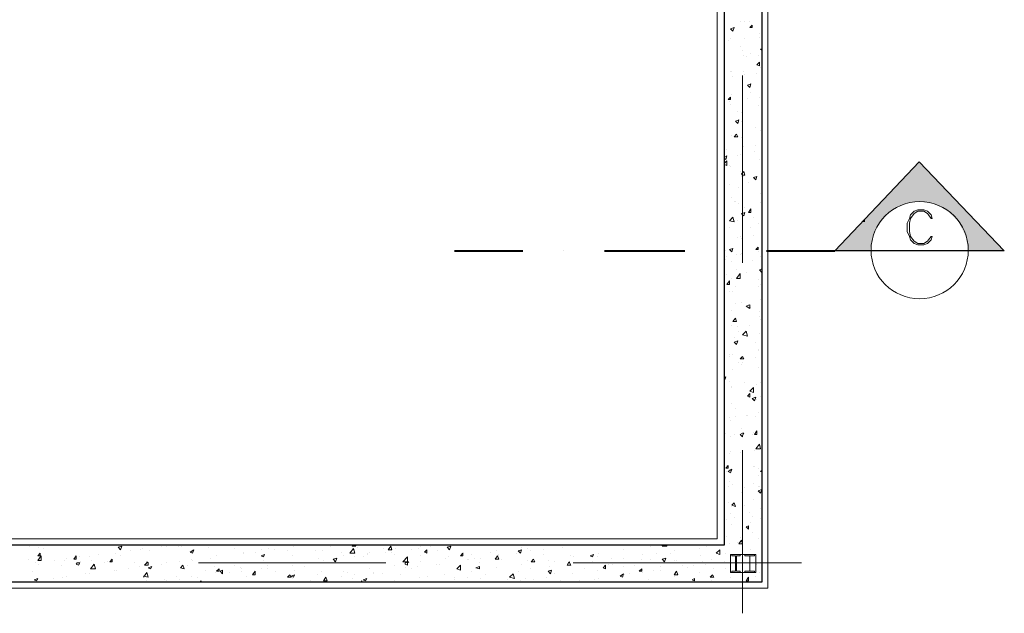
# Model space of a CAD drawing. Header units: metres. Extents: x 5.7 to 89.8, y 4 to 63.5.
# Tile 12 of 32: x 57 to 64.9, y 17.4 to 22.2. Entities that reach past the tile are written whole.
import ezdxf

# ---------------------------------------------------------------- set-up
doc = ezdxf.new("R2010")
doc.units = ezdxf.units.M
doc.header["$MEASUREMENT"] = 0
for name, color, linetype in [('PDF4_ax', 7, 'Continuous'), ('PDF4_column', 7, 'Continuous'), ('PDF4_hatch-plan', 7, 'Continuous'), ('PDF4_Layer5', 7, 'Continuous'), ('PDF4_SECTION', 7, 'Continuous'), ('PDF4_shear wall', 7, 'Continuous')]:
    doc.layers.add(name, color=color, linetype=linetype)

msp = doc.modelspace()

# ---------------------------------------------------------------- linework, layer by layer
at = {"layer": 'PDF4_ax', "lineweight": 9}
for points in [[(62.7986, 21.744), (62.7986, 20.2416)], [(62.7986, 19.4903), (62.7986, 19.4903)], [(62.7986, 18.7391), (62.7986, 17.4293)], [(57.6845, 17.8338), (57.6845, 17.8338)], [(58.4357, 17.8338), (59.9382, 17.8338)], [(60.6894, 17.8338), (60.6894, 17.8338)], [(61.4406, 17.8338), (63.2706, 17.8338)]]:
    msp.add_lwpolyline(points, dxfattribs=at)
at = {"layer": 'PDF4_column', "lineweight": 18}
for points in [[(62.7023, 17.9012), (62.9046, 17.9012), (62.9046, 17.7567), (62.7023, 17.7567)], [(62.7408, 17.7664), (62.712, 17.7664), (62.712, 17.7567), (62.7794, 17.7567), (62.7794, 17.7664), (62.7505, 17.7664), (62.7505, 17.8916), (62.7794, 17.8916), (62.7794, 17.9012), (62.712, 17.9012), (62.712, 17.8916), (62.7408, 17.8916)], [(62.8564, 17.7664), (62.8179, 17.7664), (62.8179, 17.7567), (62.8949, 17.7567), (62.8949, 17.7664), (62.8564, 17.7664), (62.8564, 17.8916), (62.8949, 17.8916), (62.8949, 17.9012), (62.8179, 17.9012), (62.8179, 17.8916), (62.8564, 17.8916)]]:
    msp.add_lwpolyline(points, close=True, dxfattribs=at)
for points in [[(62.8564, 17.9012), (62.7408, 17.9012), (62.8564, 17.9012)], [(62.8564, 17.7567), (62.7408, 17.7567), (62.8564, 17.7567)]]:
    msp.add_lwpolyline(points, dxfattribs=at)
at = {"layer": 'PDF4_hatch-plan', "lineweight": 18}
for points in [[(62.7312, 22.1293), (62.7216, 22.1004), (62.7023, 22.1197)], [(62.8757, 22.1485), (62.8757, 22.1293), (62.8564, 22.1293)], [(62.9335, 21.85), (62.9335, 21.8211), (62.9142, 21.8307)], [(62.8661, 21.6766), (62.8564, 21.6477), (62.8372, 21.667)], [(62.7023, 21.5707), (62.7023, 21.5514), (62.6831, 21.5514)], [(62.7697, 21.3877), (62.7601, 21.3588), (62.7408, 21.3781)], [(62.7505, 21.2721), (62.7601, 21.2528), (62.7312, 21.2528)], [(62.8083, 20.9735), (62.8179, 20.9446), (62.7986, 20.9446), (62.789, 20.9543), (62.7986, 20.9639)], [(62.9142, 20.935), (62.9046, 20.9061), (62.8853, 20.9254)], [(62.8179, 20.6461), (62.8083, 20.6172), (62.7986, 20.6268), (62.789, 20.6365), (62.7986, 20.6365)], [(62.8661, 20.675), (62.8661, 20.6461), (62.8468, 20.6461)], [(62.7312, 20.569), (62.6927, 20.5787), (62.7216, 20.6076)], [(62.7216, 20.3571), (62.712, 20.3283), (62.6927, 20.3475)], [(62.9238, 20.3668), (62.9238, 20.3475), (62.9046, 20.3475)], [(62.7794, 20.1164), (62.7505, 20.1164), (62.7794, 20.1549)], [(62.6927, 20.0971), (62.6927, 20.0682), (62.6734, 20.0682)], [(62.8564, 19.9045), (62.8564, 19.8756), (62.8275, 19.8948)], [(62.7408, 19.7985), (62.7505, 19.7696), (62.7216, 19.7696)], [(62.8372, 19.6541), (62.8275, 19.6926), (62.7986, 19.6637)], [(62.7601, 19.6155), (62.7505, 19.5867), (62.7312, 19.6059)], [(62.7986, 19.4903), (62.8083, 19.4711), (62.7986, 19.4711), (62.7794, 19.4711)], [(62.8564, 19.1918), (62.8564, 19.1629), (62.8372, 19.1725)], [(62.8853, 19.2014), (62.8564, 19.211), (62.8853, 19.2399)], [(62.9046, 19.1629), (62.8949, 19.134), (62.8757, 19.1532)], [(62.9142, 18.8932), (62.9142, 18.8643), (62.8949, 18.8643)], [(62.7986, 18.8547), (62.7986, 18.845), (62.7794, 18.8643), (62.7986, 18.8739), (62.8083, 18.8739)], [(62.9431, 18.7487), (62.9046, 18.7487), (62.9335, 18.7873)], [(62.6831, 18.6139), (62.6831, 18.5946), (62.6638, 18.5946)], [(62.712, 18.585), (62.7023, 18.5561), (62.6831, 18.5657)], [(62.9527, 18.4213), (62.9431, 18.3924), (62.9238, 18.4116)], [(62.7312, 18.3153), (62.7408, 18.2864), (62.712, 18.2961)], [(62.8468, 18.1323), (62.8468, 18.1034), (62.8275, 18.1227)], [(62.789, 18.0168), (62.7986, 17.9879), (62.7697, 17.9879)], [(57.8193, 17.9686), (57.8097, 17.9397), (57.7904, 17.959)], [(58.3972, 17.9397), (58.3875, 17.9108), (58.3683, 17.9205)], [(59.6878, 17.9108), (59.6492, 17.9108), (59.6781, 17.9493)], [(59.6878, 17.9782), (59.6974, 17.9686), (59.6685, 17.9686)], [(59.9767, 17.9686), (59.9863, 17.9397), (59.9574, 17.9397)], [(60.2656, 17.9397), (60.2656, 17.9108), (60.2464, 17.9205)], [(60.4583, 17.9686), (60.4486, 17.9397), (60.4294, 17.959)], [(61.0265, 17.9397), (61.0169, 17.9108), (60.9976, 17.9301)], [(62.6156, 17.9012), (62.5867, 17.9108), (62.6156, 17.9397)], [(57.1644, 17.9108), (57.1644, 17.8916), (57.1451, 17.8916)], [(57.174, 17.853), (57.1451, 17.853), (57.174, 17.8916)], [(57.4533, 17.8916), (57.4533, 17.8627), (57.4341, 17.8627)], [(57.7423, 17.8627), (57.7423, 17.8434), (57.723, 17.8434)], [(58.9654, 17.9012), (58.9558, 17.8819), (58.9365, 17.8916)], [(59.5433, 17.8723), (59.5337, 17.8434), (59.5144, 17.8627)], [(60.1115, 17.8434), (60.073, 17.8434), (60.1115, 17.8819)], [(60.5546, 17.9108), (60.5546, 17.8916), (60.5353, 17.8916)], [(60.8339, 17.8916), (60.8435, 17.8627), (60.8146, 17.8627)], [(61.1228, 17.8627), (61.1324, 17.8434), (61.1035, 17.8434)], [(61.6044, 17.9012), (61.5947, 17.8819), (61.5755, 17.8916)], [(62.1822, 17.8723), (62.1726, 17.8434), (62.1533, 17.8627)], [(57.4822, 17.8338), (57.4726, 17.8145), (57.4533, 17.8241), (57.4629, 17.8338)], [(57.6074, 17.7856), (57.5689, 17.7856), (57.5978, 17.8241)], [(58.0216, 17.8434), (58.0312, 17.8338), (58.0312, 17.8145), (58.0023, 17.8145), (58.0216, 17.8338)], [(58.0601, 17.8049), (58.0505, 17.7856), (58.0312, 17.7952)], [(58.3105, 17.8145), (58.3201, 17.7856), (58.2912, 17.7952)], [(58.5994, 17.7856), (58.5994, 17.7664), (58.5802, 17.7664)], [(58.6283, 17.776), (58.6283, 17.7471), (58.6091, 17.7664)], [(60.1212, 17.8434), (60.1115, 17.8338), (60.1115, 17.8145), (60.0923, 17.8241), (60.0923, 17.8338)], [(60.5353, 17.776), (60.5064, 17.7856), (60.5353, 17.8145)], [(60.6894, 17.8049), (60.6894, 17.7856), (60.6605, 17.7952)], [(61.2673, 17.776), (61.2576, 17.7471), (61.2384, 17.7664)], [(61.4117, 17.8434), (61.4117, 17.8338), (61.4214, 17.8145), (61.3925, 17.8145), (61.4021, 17.8338)], [(61.7007, 17.8145), (61.7007, 17.7856), (61.6814, 17.7952)], [(61.9896, 17.7856), (61.9896, 17.7664), (61.9704, 17.7664)], [(57.1451, 17.7086), (57.1355, 17.6893), (57.1162, 17.6989)], [(58.8884, 17.7664), (58.8884, 17.7375), (58.8691, 17.7375)], [(59.1677, 17.7375), (59.1773, 17.7182), (59.1484, 17.7182)], [(59.2062, 17.7375), (59.1966, 17.7182), (59.1773, 17.7278)], [(59.4566, 17.7182), (59.4662, 17.6893), (59.4373, 17.6893)], [(59.7841, 17.7086), (59.7744, 17.6893), (59.7552, 17.6989)], [(60.9687, 17.7086), (60.9302, 17.7182), (60.9591, 17.7471)], [(61.8451, 17.7471), (61.8355, 17.7182), (61.8163, 17.7278)], [(62.2689, 17.7664), (62.2785, 17.7375), (62.2497, 17.7375)], [(62.4134, 17.7086), (62.4134, 17.6893), (62.3941, 17.6989)], [(62.5579, 17.7375), (62.5675, 17.7182), (62.5386, 17.7182)], [(62.8468, 17.7182), (62.8468, 17.6893), (62.8275, 17.6893)]]:
    msp.add_lwpolyline(points, close=True, dxfattribs=at)
for points in [[(62.7794, 22.1774), (62.7794, 22.1774)], [(62.8179, 22.1774), (62.8179, 22.1774)], [(62.8564, 22.1774), (62.8564, 22.1774)], [(62.7023, 22.0426), (62.7023, 22.0426)], [(62.8179, 22.0426), (62.8179, 22.0426)], [(62.9335, 22.0811), (62.9335, 22.0811)], [(62.9335, 22.0522), (62.9335, 22.0522)], [(62.6831, 22.0233), (62.6831, 22.0233)], [(62.7794, 21.9752), (62.7794, 21.9752)], [(62.9527, 21.9463), (62.9431, 21.9559), (62.9527, 21.9559)], [(62.7986, 21.9463), (62.7986, 21.9463)], [(62.8083, 21.9078), (62.8083, 21.9078)], [(62.8275, 21.8981), (62.8275, 21.8981)], [(62.8661, 21.9174), (62.8661, 21.9174)], [(62.9238, 21.9078), (62.9238, 21.9078)], [(62.9431, 21.8115), (62.9431, 21.8115)], [(62.7023, 21.7729), (62.7023, 21.7729)], [(62.712, 21.7729), (62.712, 21.7729)], [(62.7216, 21.7344), (62.7216, 21.7344)], [(62.8083, 21.7729), (62.8083, 21.7729)], [(62.8179, 21.7537), (62.8179, 21.7537)], [(62.9142, 21.7633), (62.9142, 21.7633)], [(62.7986, 21.6477), (62.7986, 21.6477)], [(62.712, 21.5899), (62.712, 21.5899)], [(62.8372, 21.561), (62.8372, 21.561)], [(62.8661, 21.6092), (62.8661, 21.6092)], [(62.9335, 21.5707), (62.9335, 21.5707)], [(62.6927, 21.5322), (62.6927, 21.5322)], [(62.7023, 21.5129), (62.7023, 21.5129)], [(62.7986, 21.5129), (62.7986, 21.5129)], [(62.9238, 21.5033), (62.9238, 21.5033)], [(62.7601, 21.4551), (62.7601, 21.4551)], [(62.789, 21.4455), (62.789, 21.4455)], [(62.7601, 21.3588), (62.7601, 21.3588)], [(62.789, 21.3781), (62.789, 21.3781)], [(62.9046, 21.3299), (62.9046, 21.3299)], [(62.6542, 21.301), (62.6542, 21.301)], [(62.712, 21.2625), (62.712, 21.2625)], [(62.9431, 21.301), (62.9431, 21.301)], [(62.789, 21.2432), (62.789, 21.2432)], [(62.8083, 21.1758), (62.8083, 21.1758)], [(62.9046, 21.1854), (62.9046, 21.1854)], [(62.6542, 21.0891), (62.6734, 21.0987), (62.6638, 21.0699), (62.6542, 21.0795)], [(62.6734, 21.1469), (62.6734, 21.1469)], [(62.7601, 21.0987), (62.7601, 21.0987)], [(62.7794, 21.1084), (62.7794, 21.1084)], [(62.8949, 21.1373), (62.8949, 21.1373)], [(62.6542, 21.041), (62.6734, 21.0602), (62.6734, 21.0217), (62.6542, 21.0313)], [(62.6927, 21.0217), (62.6927, 21.0217)], [(62.7023, 21.0121), (62.7023, 21.0121)], [(62.7986, 21.0313), (62.7986, 21.0313)], [(62.9335, 21.0699), (62.9335, 21.0699)], [(62.9527, 21.0506), (62.9527, 21.0506)], [(62.7794, 20.9735), (62.7794, 20.9735)], [(62.789, 20.935), (62.789, 20.935)], [(62.8083, 20.935), (62.8083, 20.935)], [(62.6927, 20.8676), (62.6927, 20.8676)], [(62.8468, 20.8869), (62.8468, 20.8869)], [(62.7697, 20.8483), (62.7697, 20.8483)], [(62.9431, 20.8002), (62.9431, 20.8002)], [(62.712, 20.7617), (62.712, 20.7617)], [(62.7312, 20.7328), (62.7312, 20.7328)], [(62.7408, 20.7328), (62.7408, 20.7328)], [(62.7697, 20.7135), (62.7697, 20.7135)], [(62.9431, 20.7231), (62.9431, 20.7231)], [(62.8179, 20.6846), (62.8179, 20.6846)], [(62.7601, 20.5787), (62.7601, 20.5787)], [(62.8853, 20.6076), (62.8853, 20.6076)], [(62.9238, 20.5594), (62.9238, 20.5594)], [(62.6542, 20.5305), (62.6542, 20.5305)], [(62.6927, 20.5209), (62.6927, 20.5209)], [(62.8661, 20.5209), (62.8661, 20.5209)], [(62.8853, 20.4631), (62.8853, 20.4631)], [(62.7601, 20.4438), (62.7601, 20.4438)], [(62.7794, 20.4535), (62.7794, 20.4535)], [(62.789, 20.4342), (62.789, 20.4342)], [(62.7505, 20.309), (62.7505, 20.309)], [(62.7794, 20.309), (62.7794, 20.309)], [(62.789, 20.3186), (62.789, 20.3186)], [(62.9238, 20.3283), (62.9238, 20.3283)], [(62.6638, 20.2705), (62.6638, 20.2705)], [(62.6734, 20.2897), (62.6734, 20.2897)], [(62.712, 20.2512), (62.712, 20.2512)], [(62.8757, 20.2608), (62.8757, 20.2608)], [(62.9431, 20.2897), (62.9431, 20.2897)], [(62.6734, 20.1453), (62.6734, 20.1453)], [(62.7505, 20.1838), (62.7505, 20.1838)], [(62.8275, 20.1645), (62.8275, 20.1645)], [(62.9527, 20.1742), (62.9527, 20.1645), (62.9335, 20.1838), (62.9527, 20.1934)], [(62.9527, 20.203), (62.9527, 20.203)], [(62.712, 20.1164), (62.712, 20.1164)], [(62.9238, 20.1067), (62.9238, 20.1067)], [(62.9431, 20.0682), (62.9431, 20.0682)], [(62.6927, 20.0104), (62.6927, 20.0104)], [(62.7216, 20.0104), (62.7216, 20.0104)], [(62.7408, 20.0489), (62.7408, 20.0489)], [(62.9238, 20.0489), (62.9238, 20.0489)], [(62.7408, 19.9141), (62.7408, 19.9141)], [(62.789, 19.9237), (62.789, 19.9237)], [(62.8468, 19.9045), (62.8468, 19.9045)], [(62.9431, 19.943), (62.9431, 19.943)], [(62.712, 19.8563), (62.712, 19.8563)], [(62.8661, 19.8852), (62.8661, 19.8852)], [(62.9335, 19.8467), (62.9335, 19.8467)], [(62.7312, 19.7793), (62.7312, 19.7793)], [(62.9335, 19.8082), (62.9335, 19.8082)], [(62.9431, 19.7889), (62.9431, 19.7889)], [(62.712, 19.7407), (62.712, 19.7407)], [(62.7601, 19.7311), (62.7601, 19.7311)], [(62.7697, 19.6926), (62.7697, 19.6926)], [(62.8564, 19.7407), (62.8564, 19.7407)], [(62.9335, 19.6733), (62.9335, 19.6733)], [(62.7312, 19.6444), (62.7312, 19.6444)], [(62.7505, 19.5867), (62.7505, 19.5867)], [(62.9046, 19.6059), (62.9046, 19.6059)], [(62.6542, 19.5674), (62.6542, 19.5674)], [(62.6927, 19.5096), (62.6927, 19.5096)], [(62.7216, 19.5096), (62.7216, 19.5096)], [(62.9238, 19.5481), (62.9238, 19.5481)], [(62.9238, 19.5385), (62.9238, 19.5385)], [(62.6927, 19.4903), (62.6927, 19.4903)], [(62.7697, 19.4422), (62.7697, 19.4422)], [(62.7986, 19.4422), (62.7986, 19.4422)], [(62.9046, 19.4807), (62.9046, 19.4807)], [(62.7216, 19.3844), (62.7216, 19.3844)], [(62.789, 19.4229), (62.789, 19.4229)], [(62.9238, 19.4037), (62.9238, 19.4037)], [(62.6542, 19.317), (62.6638, 19.3266), (62.6542, 19.2977)], [(62.6542, 19.2977), (62.6542, 19.2977)], [(62.6927, 19.2881), (62.6927, 19.2881)], [(62.8179, 19.2785), (62.8179, 19.2785)], [(62.9431, 19.2785), (62.9431, 19.2785)], [(62.9527, 19.317), (62.9527, 19.317)], [(62.712, 19.2496), (62.712, 19.2496)], [(62.712, 19.2399), (62.712, 19.2399)], [(62.9142, 19.2688), (62.9142, 19.2688)], [(62.712, 19.1147), (62.712, 19.1147)], [(62.8468, 19.1629), (62.8468, 19.1629)], [(62.9142, 19.1436), (62.9142, 19.1436)], [(62.9431, 19.1725), (62.9431, 19.1725)], [(62.7408, 19.0762), (62.7408, 19.0762)], [(62.9238, 19.0377), (62.9238, 19.0377)], [(62.6927, 18.9991), (62.6927, 18.9991)], [(62.7023, 18.9799), (62.7023, 18.9799)], [(62.7408, 19.0088), (62.7408, 19.0088)], [(62.8275, 19.0184), (62.8275, 19.0184)], [(62.8372, 19.0184), (62.8372, 19.0184)], [(62.9046, 19.0088), (62.9046, 19.0088)], [(62.789, 18.9125), (62.789, 18.9125)], [(62.8853, 18.8836), (62.8853, 18.8836)], [(62.6638, 18.8739), (62.6638, 18.8739)], [(62.7023, 18.845), (62.7023, 18.845)], [(62.7312, 18.8643), (62.7312, 18.8643)], [(62.8757, 18.8643), (62.8757, 18.8643)], [(62.9046, 18.8739), (62.9046, 18.8739)], [(62.7023, 18.7295), (62.7023, 18.7295)], [(62.7794, 18.7198), (62.7794, 18.7198)], [(62.8949, 18.7391), (62.8949, 18.7391)], [(62.9431, 18.768), (62.9431, 18.768)], [(62.6927, 18.7102), (62.6927, 18.7102)], [(62.7986, 18.6621), (62.7986, 18.6621)], [(62.6734, 18.6139), (62.6734, 18.6139)], [(62.6734, 18.5657), (62.6734, 18.5657)], [(62.6927, 18.585), (62.6927, 18.585)], [(62.8853, 18.6043), (62.8853, 18.6043)], [(62.8949, 18.6043), (62.8949, 18.6043)], [(62.9238, 18.5946), (62.9238, 18.5946)], [(62.9527, 18.5657), (62.9431, 18.5657), (62.9527, 18.5754)], [(62.6927, 18.4887), (62.6927, 18.4887)], [(62.9238, 18.5368), (62.9238, 18.5368)], [(62.6831, 18.4502), (62.6831, 18.4502)], [(62.7216, 18.4598), (62.7216, 18.4598)], [(62.789, 18.402), (62.789, 18.402)], [(62.8179, 18.4405), (62.8179, 18.4405)], [(62.8853, 18.4694), (62.8853, 18.4694)], [(62.9238, 18.4502), (62.9238, 18.4502)], [(62.9335, 18.4502), (62.9335, 18.4502)], [(62.8853, 18.3442), (62.8853, 18.3442)], [(62.6831, 18.3153), (62.6831, 18.3153)], [(62.712, 18.2864), (62.712, 18.2864)], [(62.8179, 18.2961), (62.8179, 18.2961)], [(62.9431, 18.2672), (62.9431, 18.2672)], [(62.6734, 18.1805), (62.6734, 18.1805)], [(62.7023, 18.2287), (62.7023, 18.2287)], [(62.7312, 18.1998), (62.7312, 18.1998)], [(62.8564, 18.2383), (62.8564, 18.2383)], [(62.8757, 18.2094), (62.8757, 18.2094)], [(62.9431, 18.1901), (62.9431, 18.1901)], [(62.712, 18.142), (62.712, 18.142)], [(62.8661, 18.1612), (62.8661, 18.1612)], [(62.6734, 18.0457), (62.6734, 18.0457)], [(62.7794, 18.036), (62.7794, 18.036)], [(62.8757, 18.0746), (62.8757, 18.0746)], [(62.9238, 18.0264), (62.9238, 18.0264)], [(57.0777, 17.9686), (57.0777, 17.9686)], [(57.1548, 17.959), (57.1548, 17.959)], [(57.1933, 17.9493), (57.1933, 17.9493)], [(57.2318, 17.9782), (57.2318, 17.9782)], [(57.2318, 17.9782), (57.2414, 17.9782)], [(57.8867, 17.9301), (57.8867, 17.9301)], [(57.9734, 17.9397), (57.9734, 17.9397)], [(57.983, 17.9493), (57.983, 17.9493)], [(58.0408, 17.9301), (58.0408, 17.9301)], [(58.089, 17.9782), (58.089, 17.9782)], [(58.1371, 17.9686), (58.1371, 17.9686)], [(58.1757, 17.9686), (58.1757, 17.9686)], [(58.272, 17.9686), (58.272, 17.9686)], [(58.3009, 17.9686), (58.3009, 17.9686)], [(58.5128, 17.959), (58.5128, 17.959)], [(58.7246, 17.9493), (58.7246, 17.9493)], [(58.9365, 17.9397), (58.9365, 17.9397)], [(58.9943, 17.9493), (58.9943, 17.9493)], [(59.0425, 17.9397), (59.0425, 17.9397)], [(59.1484, 17.9301), (59.1484, 17.9301)], [(59.1966, 17.9686), (59.1966, 17.9686)], [(59.2255, 17.9782), (59.2255, 17.9782)], [(59.2255, 17.9782), (59.2544, 17.9782)], [(59.2544, 17.9782), (59.2544, 17.9782)], [(59.2832, 17.9782), (59.2832, 17.9782)], [(59.2929, 17.9782), (59.2929, 17.9782)], [(59.3699, 17.9301), (59.3699, 17.9301)], [(59.4277, 17.9301), (59.4277, 17.9301)], [(59.4951, 17.9686), (59.4951, 17.9686)], [(59.6589, 17.9686), (59.6589, 17.9686)], [(59.707, 17.959), (59.707, 17.959)], [(59.8611, 17.9782), (59.8707, 17.9782)], [(59.8707, 17.9782), (59.8707, 17.9782)], [(59.9189, 17.9493), (59.9189, 17.9493)], [(60.0152, 17.9493), (60.0152, 17.9493)], [(60.1404, 17.9397), (60.1404, 17.9397)], [(60.1982, 17.9493), (60.1982, 17.9493)], [(60.2175, 17.9782), (60.2175, 17.9782)], [(60.2175, 17.9686), (60.2175, 17.9686)], [(60.2945, 17.9686), (60.2945, 17.9686)], [(60.3523, 17.9301), (60.3523, 17.9301)], [(60.8242, 17.9301), (60.8242, 17.9301)], [(61.0265, 17.959), (61.0265, 17.959)], [(61.0746, 17.9493), (61.0746, 17.9493)], [(61.0939, 17.9301), (61.0939, 17.9301)], [(61.1999, 17.9397), (61.1999, 17.9397)], [(61.354, 17.959), (61.354, 17.959)], [(61.8451, 17.9397), (61.8451, 17.9397)], [(62.057, 17.9686), (62.057, 17.9686)], [(62.1919, 17.9782), (62.1919, 17.9686), (62.1533, 17.9686), (62.163, 17.9782)], [(62.2497, 17.9301), (62.2497, 17.9301)], [(62.4519, 17.9493), (62.4519, 17.9493)], [(62.5001, 17.9782), (62.5097, 17.9782)], [(62.5097, 17.9782), (62.5097, 17.9782)], [(62.5097, 17.9686), (62.5097, 17.9686)], [(62.6927, 17.9879), (62.6927, 17.9879)], [(62.7601, 17.9975), (62.7601, 17.9975)], [(62.8661, 17.9397), (62.8661, 17.9397)], [(57.0681, 17.8627), (57.0681, 17.8627)], [(57.28, 17.853), (57.28, 17.853)], [(57.357, 17.853), (57.357, 17.853)], [(57.3763, 17.8723), (57.3763, 17.8723)], [(57.4822, 17.8819), (57.4822, 17.8819)], [(57.5593, 17.8819), (57.5593, 17.8819)], [(57.5785, 17.853), (57.5785, 17.853)], [(57.6363, 17.9012), (57.6363, 17.9012)], [(57.7711, 17.9108), (57.7711, 17.9108)], [(57.8097, 17.8916), (57.8097, 17.8916)], [(58.3779, 17.8627), (58.3779, 17.8627)], [(58.3875, 17.853), (58.3875, 17.853)], [(58.532, 17.8723), (58.532, 17.8723)], [(58.5802, 17.8916), (58.5802, 17.8916)], [(58.7921, 17.9205), (58.7921, 17.9205)], [(58.7921, 17.9108), (58.7921, 17.9108)], [(58.8884, 17.9205), (58.8884, 17.9205)], [(58.9558, 17.853), (58.9558, 17.853)], [(59.1869, 17.8916), (59.1869, 17.8916)], [(59.3988, 17.8723), (59.3988, 17.8723)], [(59.4373, 17.853), (59.4373, 17.853)], [(59.5818, 17.9205), (59.5818, 17.9205)], [(59.6011, 17.8916), (59.6011, 17.8916)], [(59.6878, 17.8819), (59.6878, 17.8819)], [(59.7552, 17.8819), (59.7552, 17.8819)], [(59.7937, 17.9108), (59.7937, 17.9108)], [(59.7937, 17.9012), (59.7937, 17.9012)], [(59.8033, 17.9205), (59.8033, 17.9205)], [(59.9382, 17.9205), (59.9382, 17.9205)], [(59.9863, 17.9205), (59.9863, 17.9205)], [(60.0056, 17.9012), (60.0056, 17.9012)], [(60.2175, 17.8916), (60.2175, 17.8916)], [(60.4197, 17.8723), (60.4197, 17.8723)], [(60.439, 17.8819), (60.439, 17.8819)], [(60.5642, 17.9205), (60.5642, 17.9205)], [(60.5931, 17.8627), (60.5931, 17.8627)], [(60.6027, 17.8627), (60.6027, 17.8627)], [(60.622, 17.9012), (60.622, 17.9012)], [(60.6509, 17.8723), (60.6509, 17.8723)], [(60.699, 17.8723), (60.699, 17.8723)], [(60.7761, 17.9205), (60.7761, 17.9205)], [(60.8435, 17.9012), (60.8435, 17.9012)], [(60.8435, 17.8916), (60.8435, 17.8916)], [(60.8628, 17.8627), (60.8628, 17.8627)], [(60.988, 17.9108), (60.988, 17.9108)], [(61.0746, 17.853), (61.0746, 17.853)], [(61.1999, 17.9012), (61.1999, 17.9012)], [(61.2384, 17.853), (61.2384, 17.853)], [(61.4214, 17.8916), (61.4214, 17.8916)], [(61.4406, 17.8819), (61.4406, 17.8819)], [(61.6333, 17.8819), (61.6333, 17.8819)], [(61.6429, 17.9108), (61.6429, 17.9108)], [(61.7488, 17.8723), (61.7488, 17.8723)], [(61.8451, 17.8723), (61.8451, 17.8723)], [(61.9896, 17.8627), (61.9896, 17.8627)], [(61.9992, 17.9012), (61.9992, 17.9012)], [(62.057, 17.8627), (62.057, 17.8627)], [(62.1052, 17.9108), (62.1052, 17.9108)], [(62.2208, 17.9108), (62.2208, 17.9108)], [(62.2497, 17.853), (62.2497, 17.853)], [(62.2689, 17.853), (62.2689, 17.853)], [(62.4615, 17.8916), (62.4615, 17.8916)], [(62.5482, 17.8627), (62.5482, 17.8627)], [(62.6638, 17.9108), (62.6638, 17.9108)], [(62.9046, 17.8723), (62.9046, 17.8723)], [(57.1259, 17.8338), (57.1259, 17.8338)], [(57.1548, 17.8241), (57.1548, 17.8241)], [(57.3377, 17.8145), (57.3377, 17.8145)], [(57.4918, 17.8434), (57.4918, 17.8434)], [(57.7037, 17.8434), (57.7037, 17.8434)], [(57.7615, 17.776), (57.7615, 17.776)], [(57.7808, 17.776), (57.7808, 17.776)], [(57.8771, 17.7856), (57.8771, 17.7856)], [(57.9252, 17.8338), (57.9252, 17.8338)], [(57.9638, 17.8049), (57.9638, 17.8049)], [(58.0312, 17.8145), (58.0312, 17.8145)], [(58.1371, 17.8241), (58.1371, 17.8241)], [(58.1757, 17.8338), (58.1757, 17.8338)], [(58.2816, 17.8434), (58.2816, 17.8434)], [(58.349, 17.8145), (58.349, 17.8145)], [(58.4935, 17.776), (58.4935, 17.776)], [(58.5609, 17.8049), (58.5609, 17.8049)], [(58.7246, 17.8145), (58.7246, 17.8145)], [(58.7728, 17.7952), (58.7728, 17.7952)], [(58.7824, 17.7856), (58.7824, 17.7856)], [(58.9365, 17.7856), (58.9365, 17.7856)], [(58.9847, 17.8145), (58.9847, 17.8145)], [(58.9847, 17.7856), (58.9847, 17.7856)], [(59.1869, 17.8338), (59.1869, 17.8338)], [(59.1869, 17.8145), (59.1869, 17.8145)], [(59.2062, 17.776), (59.2062, 17.776)], [(59.2832, 17.8338), (59.2832, 17.8338)], [(59.2832, 17.8049), (59.2832, 17.8049)], [(59.524, 17.8434), (59.524, 17.8434)], [(59.8033, 17.7856), (59.8033, 17.7856)], [(60.0056, 17.8145), (60.0056, 17.8145)], [(60.0923, 17.7952), (60.0923, 17.7952)], [(60.1404, 17.7856), (60.1404, 17.7856)], [(60.1886, 17.8049), (60.1886, 17.8049)], [(60.2175, 17.8434), (60.2175, 17.8434)], [(60.3427, 17.8241), (60.3427, 17.8241)], [(60.3716, 17.8241), (60.3716, 17.8241)], [(60.8242, 17.7952), (60.8242, 17.7952)], [(61.0265, 17.8241), (61.0265, 17.8241)], [(61.0939, 17.7856), (61.0939, 17.7856)], [(61.248, 17.8049), (61.248, 17.8049)], [(61.2865, 17.8434), (61.2865, 17.8434)], [(61.4984, 17.8338), (61.4984, 17.8338)], [(61.4984, 17.8338), (61.4984, 17.8338)], [(61.5273, 17.7856), (61.5273, 17.7856)], [(61.5947, 17.8434), (61.5947, 17.8434)], [(61.6333, 17.776), (61.6333, 17.776)], [(61.7199, 17.8241), (61.7199, 17.8241)], [(61.7585, 17.8241), (61.7585, 17.8241)], [(61.8451, 17.8049), (61.8451, 17.8049)], [(61.9318, 17.8145), (61.9318, 17.8145)], [(62.0474, 17.8338), (62.0474, 17.8338)], [(62.0859, 17.776), (62.0859, 17.776)], [(62.1437, 17.8049), (62.1437, 17.8049)], [(62.1437, 17.776), (62.1437, 17.776)], [(62.3171, 17.8145), (62.3171, 17.8145)], [(62.3556, 17.7952), (62.3556, 17.7952)], [(62.4038, 17.8145), (62.4038, 17.8145)], [(62.4808, 17.8434), (62.4808, 17.8434)], [(62.5001, 17.8241), (62.5001, 17.8241)], [(62.5675, 17.7856), (62.5675, 17.7856)], [(62.6542, 17.8434), (62.6542, 17.8434)], [(62.6638, 17.7856), (62.6638, 17.7856)], [(62.7023, 17.8338), (62.7023, 17.8338)], [(62.9142, 17.8241), (62.9142, 17.8241)], [(57.1066, 17.7664), (57.1066, 17.7664)], [(57.1451, 17.6989), (57.1451, 17.6989)], [(57.2703, 17.7086), (57.2703, 17.7086)], [(57.3474, 17.7182), (57.3474, 17.7182)], [(57.3763, 17.7278), (57.3763, 17.7278)], [(57.5304, 17.7471), (57.5304, 17.7471)], [(57.5593, 17.7471), (57.5593, 17.7471)], [(57.9927, 17.7182), (58.0216, 17.7567), (58.0312, 17.7182), (57.9927, 17.7278)], [(58.166, 17.6989), (58.166, 17.6989)], [(58.2623, 17.7278), (58.2623, 17.7278)], [(58.2816, 17.6989), (58.2816, 17.6989)], [(58.3779, 17.7278), (58.3779, 17.7278)], [(58.4261, 17.7182), (58.4261, 17.7182)], [(58.5705, 17.7567), (58.5705, 17.7567)], [(58.6861, 17.7567), (58.6861, 17.7567)], [(58.7824, 17.7664), (58.7824, 17.7664)], [(58.8209, 17.7278), (58.8209, 17.7278)], [(59.0521, 17.7664), (59.0521, 17.7664)], [(59.1869, 17.7086), (59.1869, 17.7086)], [(59.3892, 17.7375), (59.3892, 17.7375)], [(59.4181, 17.7664), (59.4181, 17.7664)], [(59.5818, 17.7278), (59.5818, 17.7278)], [(59.6011, 17.7664), (59.6011, 17.7664)], [(59.63, 17.7567), (59.63, 17.7567)], [(59.6685, 17.7086), (59.6685, 17.7086)], [(59.6878, 17.7375), (59.6878, 17.7375)], [(59.8419, 17.7567), (59.8419, 17.7567)], [(59.8419, 17.7471), (59.8419, 17.7471)], [(59.9093, 17.7471), (59.9093, 17.7471)], [(60.0537, 17.7375), (60.0537, 17.7375)], [(60.2078, 17.7182), (60.2078, 17.7182)], [(60.2753, 17.7278), (60.2753, 17.7278)], [(60.4101, 17.7375), (60.4101, 17.7375)], [(60.4871, 17.7182), (60.4871, 17.7182)], [(60.4871, 17.6989), (60.4871, 17.6989)], [(60.5931, 17.7182), (60.5931, 17.7182)], [(60.622, 17.7664), (60.622, 17.7664)], [(60.699, 17.7086), (60.699, 17.7086)], [(60.7376, 17.7375), (60.7376, 17.7375)], [(60.9109, 17.6989), (60.9109, 17.6989)], [(60.9976, 17.7664), (60.9976, 17.7664)], [(61.0554, 17.7086), (61.0554, 17.7086)], [(61.1228, 17.6989), (61.1228, 17.6989)], [(61.2287, 17.7182), (61.2287, 17.7182)], [(61.2865, 17.7471), (61.2865, 17.7471)], [(61.431, 17.7471), (61.431, 17.7471)], [(61.614, 17.6989), (61.614, 17.6989)], [(61.6429, 17.7086), (61.6429, 17.7086)], [(61.8548, 17.7375), (61.8548, 17.7375)], [(61.8933, 17.7471), (61.8933, 17.7471)], [(61.9992, 17.7567), (61.9992, 17.7567)], [(62.0474, 17.6989), (62.0474, 17.6989)], [(62.2497, 17.7278), (62.2497, 17.7278)], [(62.4519, 17.7567), (62.4519, 17.7567)], [(62.7023, 17.7182), (62.7023, 17.7182)], [(62.7986, 17.7182), (62.7986, 17.7182)], [(62.9046, 17.7278), (62.9046, 17.7278)], [(62.9335, 17.7567), (62.9335, 17.7567)], [(58.0216, 17.6893), (58.0216, 17.6893)], [(58.1757, 17.6893), (58.1757, 17.6893)], [(58.4453, 17.6797), (58.455, 17.6893), (58.455, 17.6797)], [(58.5898, 17.6797), (58.5898, 17.6797)], [(59.3314, 17.6893), (59.3314, 17.6893)], [(59.7359, 17.6797), (59.7455, 17.6893), (59.7455, 17.6797)], [(60.0056, 17.6893), (60.0056, 17.6893)], [(61.0169, 17.6893), (61.0169, 17.6893)], [(61.3347, 17.6893), (61.3347, 17.6893)], [(61.3828, 17.6797), (61.3925, 17.6797)], [(61.3925, 17.6797), (61.3925, 17.6797)], [(61.4888, 17.6893), (61.4888, 17.6893)], [(62.5482, 17.6893), (62.5482, 17.6893)]]:
    msp.add_lwpolyline(points, dxfattribs=at)
at = {"layer": 'PDF4_Layer5', "lineweight": 13}
msp.add_lwpolyline([(50.201, 17.6315), (50.201, 27.4072), (63.0009, 27.4072), (63.0009, 17.6315)], close=True, dxfattribs=at)
msp.add_lwpolyline([(62.5964, 22.3797), (62.5964, 18.0264), (56.1627, 18.0264), (56.1627, 17.9782), (50.4996, 17.9782), (50.4996, 27.1086), (62.6542, 27.1086), (62.6542, 22.4279)], dxfattribs=at)
at = {"layer": 'PDF4_SECTION', "lineweight": 18}
msp.add_lwpolyline([(63.5402, 20.3379), (64.2144, 21.0506)], dxfattribs=at)
at = {"layer": 'PDF4_SECTION', "lineweight": 30}
msp.add_lwpolyline([(63.5402, 20.3379), (64.2144, 21.0506), (64.8982, 20.3379)], close=True, dxfattribs=at)
at = {"layer": 'PDF4_SECTION', "lineweight": 18}
msp.add_lwpolyline([(63.8292, 20.3427, 1), (64.6093, 20.3427, 0.999952)], format="xyb", close=True, dxfattribs=at)
msp.add_lwpolyline([(64.3204, 20.4535), (64.3107, 20.4535), (64.2915, 20.4246), (64.2818, 20.4149), (64.2529, 20.3957), (64.2048, 20.3957), (64.1759, 20.4149), (64.147, 20.4535), (64.1374, 20.492), (64.1374, 20.5594), (64.147, 20.5979), (64.1759, 20.6365), (64.2048, 20.6557), (64.2529, 20.6557), (64.2818, 20.6365), (64.2915, 20.6268), (64.3107, 20.5979), (64.3204, 20.5979), (64.3107, 20.6268), (64.2818, 20.6557), (64.2529, 20.6653), (64.2048, 20.6653), (64.1759, 20.6557), (64.147, 20.6268), (64.1374, 20.5979), (64.1181, 20.5594), (64.1181, 20.492), (64.1374, 20.4535), (64.147, 20.4246), (64.1759, 20.3957), (64.2048, 20.386), (64.2529, 20.386), (64.2818, 20.3957), (64.3107, 20.4246)], close=True, dxfattribs=at)
at = {"layer": 'PDF4_SECTION', "lineweight": 40}
for points in [[(60.4871, 20.3379), (61.0361, 20.3379)], [(61.3636, 20.3379), (61.3636, 20.3379)], [(61.691, 20.3379), (62.3363, 20.3379)], [(62.6638, 20.3379), (62.6638, 20.3379)], [(62.9913, 20.3379), (63.5402, 20.3379)]]:
    msp.add_lwpolyline(points, dxfattribs=at)
at = {"layer": 'PDF4_SECTION', "transparency": 33554559}
for points in [[(64.2144, 21.0506), (63.9062, 20.7328), (64.5226, 20.7328)], [(63.8388, 20.6557), (63.9833, 20.6557), (63.887, 20.7135)], [(63.887, 20.7135), (64.0892, 20.7135), (63.9062, 20.7328)], [(63.9833, 20.6557), (63.887, 20.7135), (64.0892, 20.7135)], [(64.0892, 20.7135), (63.9062, 20.7328), (64.2144, 20.7328)], [(64.3396, 20.7135), (64.5419, 20.7135), (64.2144, 20.7328)], [(64.5419, 20.7135), (64.2144, 20.7328), (64.5226, 20.7328)], [(64.4456, 20.6557), (64.59, 20.6557), (64.3396, 20.7135)], [(64.59, 20.6557), (64.3396, 20.7135), (64.5419, 20.7135)], [(63.781, 20.5883), (63.9255, 20.5883), (63.8388, 20.6557)], [(63.9255, 20.5883), (63.8388, 20.6557), (63.9833, 20.6557)], [(64.5323, 20.569), (64.6767, 20.569), (64.4456, 20.6557)], [(64.6767, 20.569), (64.4456, 20.6557), (64.59, 20.6557)], [(63.6462, 20.4535), (63.781, 20.4535), (63.7521, 20.569)], [(63.781, 20.5883), (63.7521, 20.569), (63.781, 20.569)], [(63.781, 20.4535), (63.7521, 20.569), (63.781, 20.569)], [(63.781, 20.569), (63.8966, 20.569), (63.781, 20.5883)], [(63.8966, 20.569), (63.781, 20.5883), (63.9255, 20.5883)], [(63.781, 20.4535), (63.8388, 20.4535), (63.781, 20.569)], [(63.8388, 20.4535), (63.781, 20.569), (63.8966, 20.569)], [(64.59, 20.4535), (64.7827, 20.4535), (64.5323, 20.569)], [(64.7827, 20.4535), (64.5323, 20.569), (64.6767, 20.569)], [(63.5402, 20.3379), (63.781, 20.3379), (63.6462, 20.4535)], [(63.781, 20.3379), (63.6462, 20.4535), (63.781, 20.4535)], [(63.781, 20.3379), (63.8195, 20.3379), (63.781, 20.4535)], [(63.8195, 20.3379), (63.781, 20.4535), (63.8388, 20.4535)], [(64.6093, 20.3379), (64.8982, 20.3379), (64.59, 20.4535)], [(64.8982, 20.3379), (64.59, 20.4535), (64.7827, 20.4535)]]:
    msp.add_solid(points, dxfattribs=at)
at = {"layer": 'PDF4_shear wall', "lineweight": 30}
msp.add_lwpolyline([(62.9527, 22.4086), (62.9527, 17.6797), (56.2109, 17.6797), (56.2109, 17.9782), (62.6542, 17.9782), (62.6542, 22.4086)], close=True, dxfattribs=at)

doc.saveas('drawing.dxf')
